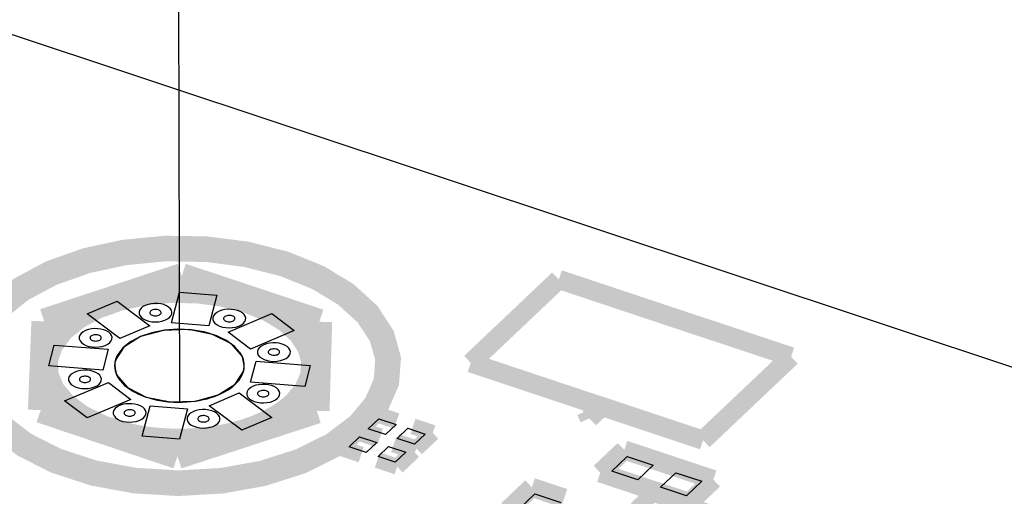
# Model space of a CAD drawing. Extents: x 0 to 1189, y 0 to 841.
# Tile 113 of 256: x 570.95 to 580.25, y 333.51 to 338.01. Entities that reach past the tile are written whole.
import ezdxf

# ---------------------------------------------------------------- set-up
doc = ezdxf.new("R2010")
doc.units = 0
doc.header["$LTSCALE"] = 65.395
doc.linetypes.add('DASHED', pattern=[0.2, 0.1, -0.1])
doc.layers.get('0').update_dxf_attribs({"linetype": 'CONTINUOUS'})

msp = doc.modelspace()

# ---------------------------------------------------------------- linework, layer by layer
at = {"color": 7, "linetype": 'DASHED'}
for p, q in [((572.1412, 483.3209), (572.4636, 334.4025)), ((578.0193, 398.7664), (578.1564, 335.4473))]:
    msp.add_line(p, q, dxfattribs=at)
at = {"color": 7, "linetype": 'Continuous'}
for p, q in [((644.9059, 313.2395), (570.0207, 338.1541)), ((572.3884, 335.1471), (572.4621, 335.4342)), ((572.4621, 335.4342), (572.8141, 335.4061)), ((572.8141, 335.4061), (572.7403, 335.119)), ((571.5904, 335.2295), (571.8752, 335.3496)), ((571.8752, 335.3496), (572.1839, 335.1178)), ((571.8991, 334.9977), (571.5904, 335.2295)), ((572.9213, 335.0585), (573.3343, 335.2327)), ((573.3343, 335.2327), (573.5471, 335.0729)), ((572.1839, 335.1178), (571.8991, 334.9977)), ((572.7403, 335.119), (572.3884, 335.1471)), ((573.1342, 334.8987), (572.9213, 335.0585)), ((573.5471, 335.0729), (573.1342, 334.8987)), ((571.2298, 334.7385), (571.2807, 334.9365)), ((571.2807, 334.9365), (571.7909, 334.8958)), ((571.7909, 334.8958), (571.7401, 334.6978)), ((571.7401, 334.6978), (571.2298, 334.7385)), ((571.8507, 334.7396), (571.8693, 334.6549)), ((573.0691, 334.6924), (573.0751, 334.7418)), ((573.1349, 334.5858), (573.1857, 334.7837)), ((573.1857, 334.7837), (573.6961, 334.743)), ((573.6961, 334.743), (573.6451, 334.545)), ((571.8693, 334.6549), (571.9723, 334.5338)), ((572.9894, 334.5656), (573.0691, 334.6924)), ((571.3787, 334.4086), (571.7916, 334.5828)), ((571.7916, 334.5828), (572.0045, 334.423)), ((572.8296, 334.4654), (572.9894, 334.5656)), ((573.6451, 334.545), (573.1349, 334.5858)), ((571.9723, 334.5338), (572.15, 334.4442)), ((572.15, 334.4442), (572.3753, 334.3997)), ((572.6139, 334.4072), (572.8296, 334.4654)), ((572.7419, 334.3637), (573.0267, 334.4838)), ((573.0267, 334.4838), (573.3355, 334.252)), ((571.5915, 334.2488), (571.3787, 334.4086)), ((572.0045, 334.423), (571.5915, 334.2488)), ((572.1117, 334.0754), (572.1855, 334.3625)), ((572.1855, 334.3625), (572.5374, 334.3344)), ((572.3753, 334.3997), (572.6139, 334.4072)), ((573.0506, 334.1319), (572.7419, 334.3637)), ((572.5374, 334.3344), (572.4637, 334.0473)), ((573.3355, 334.252), (573.0506, 334.1319)), ((574.2454, 334.1462), (574.3454, 334.2409)), ((574.3454, 334.2409), (574.5075, 334.1869)), ((574.5075, 334.1869), (574.4076, 334.0922)), ((572.4637, 334.0473), (572.1117, 334.0754)), ((574.4076, 334.0922), (574.2454, 334.1462)), ((574.5189, 334.0552), (574.6188, 334.1499)), ((574.6188, 334.1499), (574.781, 334.0959)), ((574.781, 334.0959), (574.6811, 334.0013)), ((574.0638, 333.974), (574.1637, 334.0687)), ((574.1637, 334.0687), (574.3259, 334.0148)), ((574.3259, 334.0148), (574.226, 333.9201)), ((574.6811, 334.0013), (574.5189, 334.0552)), ((574.226, 333.9201), (574.0638, 333.974)), ((574.3372, 333.883), (574.4371, 333.9777)), ((574.4371, 333.9777), (574.5993, 333.9238)), ((574.5993, 333.9238), (574.4994, 333.8291)), ((574.4994, 333.8291), (574.3372, 333.883)), ((576.5451, 333.7457), (576.6904, 333.8834)), ((576.6904, 333.8834), (576.935, 333.8021)), ((576.935, 333.8021), (576.7897, 333.6643)), ((576.7897, 333.6643), (576.5451, 333.7457)), ((577.0037, 333.5931), (577.149, 333.7309)), ((577.149, 333.7309), (577.3935, 333.6495)), ((577.3935, 333.6495), (577.2482, 333.5118)), ((575.6726, 333.3934), (575.8179, 333.5311)), ((575.8179, 333.5311), (576.0625, 333.4498)), ((577.2482, 333.5118), (577.0037, 333.5931))]:
    msp.add_line(p, q, dxfattribs=at)
at = {"color": 2, "linetype": 'Continuous'}
msp.add_line((572.1393, 334.4481), (572.1526, 334.4436), dxfattribs=at)
at = {"color": 7, "linetype": 'Continuous'}
for points, const_width in [([(574.159, 334.1765), (574.3224, 334.3728), (574.4161, 334.5869), (574.4326, 334.8071), (574.3732, 335.021), (574.238, 335.2276), (574.0328, 335.4151), (573.7708, 335.5734), (573.453, 335.7019), (573.0962, 335.7925), (572.7212, 335.8411), (572.3295, 335.8475), (571.943, 335.8102), (571.5833, 335.7325), (571.2515, 335.6147), (570.9676, 335.4623), (570.7435, 335.2823)], 0.2416), ([(571.1859, 335.1598), (572.4848, 335.5883)], 0.2416), ([(572.4848, 335.5883), (573.7839, 335.1561)], 0.2416), ([(573.5571, 334.3767), (573.6626, 334.5033), (573.723, 334.6415), (573.7337, 334.7836), (573.6954, 334.9215), (573.6081, 335.0549), (573.4757, 335.1758), (573.3067, 335.2779), (573.1017, 335.3608), (572.8715, 335.4193), (572.6295, 335.4506), (572.3768, 335.4548), (572.1275, 335.4307), (571.8954, 335.3806), (571.6814, 335.3046), (571.4982, 335.2063), (571.3536, 335.0902)], 0.2416), ([(570.7435, 335.2823), (570.582, 335.0729), (570.4993, 334.8455), (570.5016, 334.6174), (570.589, 334.3909), (570.7548, 334.183), (570.9974, 333.9957), (571.2985, 333.8434), (571.6551, 333.7273), (572.0403, 333.6564), (572.4502, 333.6313), (572.8607, 333.6547), (573.2475, 333.7239), (573.6067, 333.8384), (573.9113, 333.9895), (574.159, 334.1765)], 0.2416), ([(571.1533, 334.3216), (571.1859, 335.1598)], 0.2416), ([(571.3536, 335.0902), (571.2481, 334.9526), (571.1952, 334.8034), (571.1996, 334.6513), (571.2611, 334.5032), (571.3768, 334.3659), (571.5386, 334.2473), (571.7444, 334.1489), (571.9846, 334.0767)], 0.2416), ([(573.7839, 335.1561), (573.759, 334.3154)], 0.2416), ([(572.9525, 334.0808), (573.0726, 334.1133), (573.1897, 334.1542), (573.295, 334.2003), (573.3941, 334.2542), (573.4797, 334.3117), (573.5571, 334.3767)], 0.2416), ([(572.4442, 333.8863), (571.1533, 334.3216)], 0.2416), ([(573.759, 334.3154), (572.4442, 333.8863)], 0.2416), ([(574.3268, 334.282), (574.1723, 334.1356)], 0.151), ([(574.514, 334.2197), (574.3268, 334.282)], 0.151), ([(571.9846, 334.0767), (572.0011, 334.0731)], 0.2416), ([(572.0011, 334.0731), (572.0136, 334.0704), (572.0302, 334.0669)], 0.2416), ([(572.0302, 334.0669), (572.0439, 334.0642)], 0.2416), ([(572.0439, 334.0642), (572.0692, 334.0595), (572.0989, 334.0543), (572.1288, 334.0496), (572.1589, 334.0452), (572.1848, 334.0418), (572.2179, 334.038)], 0.2416), ([(572.2179, 334.038), (572.341, 334.0281), (572.4652, 334.025), (572.5894, 334.0287), (572.7124, 334.0392), (572.833, 334.0564), (572.9525, 334.0808)], 0.2416), ([(574.1451, 334.1098), (573.9907, 333.9634)], 0.151), ([(574.3323, 334.0475), (574.1451, 334.1098)], 0.151), ([(574.1723, 334.1356), (574.3596, 334.0733)], 0.151), ([(574.8541, 334.1065), (574.6668, 334.1688)], 0.151), ([(574.6997, 333.9602), (574.8541, 334.1065)], 0.151), ([(574.6724, 333.9343), (574.4852, 333.9966)], 0.151), ([(574.5124, 334.0225), (574.6997, 333.9602)], 0.151), ([(573.9907, 333.9634), (574.1779, 333.9011)], 0.151), ([(574.518, 333.788), (574.6724, 333.9343)], 0.151), ([(576.6625, 333.9451), (576.4355, 333.7298)], 0.1812), ([(577.5032, 333.6654), (576.6625, 333.9451)], 0.1812), ([(574.3308, 333.8503), (574.518, 333.788)], 0.151), ([(576.4355, 333.7298), (577.2761, 333.4502)], 0.1812), ([(577.2761, 333.4502), (577.5032, 333.6654)], 0.1812), ([(575.79, 333.5927), (575.563, 333.3775)], 0.1812), ([(576.0957, 333.491), (575.79, 333.5927)], 0.1812), ([(576.9302, 333.5333), (576.7757, 333.3869)], 0.151), ([(577.4575, 333.3578), (576.9302, 333.5333)], 0.151)]:
    msp.add_lwpolyline(points, dxfattribs=dict(at, const_width=const_width))
at = {"color": 40, "linetype": 'Continuous', "const_width": 0.1812}
for points in [[(576.0436, 335.5554), (575.2125, 334.7677)], [(578.237, 334.8256), (576.0436, 335.5554)], [(577.4059, 334.0379), (578.237, 334.8256)], [(575.2125, 334.7677), (577.4059, 334.0379)], [(576.3325, 334.2439), (576.3015, 334.3123)], [(576.446, 334.3515), (576.3325, 334.2439)]]:
    msp.add_lwpolyline(points, dxfattribs=at)
at = {"color": 7, "linetype": 'Continuous'}
for points in [[(572.1004, 335.2846), (572.0877, 335.2681), (572.0811, 335.2501), (572.0813, 335.2322), (572.0882, 335.2143), (572.1013, 335.1979), (572.1204, 335.1831), (572.1442, 335.1711), (572.1723, 335.162), (572.2026, 335.1564), (572.235, 335.1544), (572.2673, 335.1562), (572.2978, 335.1617), (572.3262, 335.1707), (572.3502, 335.1826), (572.3697, 335.1974)], [(572.3697, 335.1974), (572.3826, 335.2129), (572.39, 335.2298), (572.3913, 335.2471), (572.3866, 335.264), (572.3759, 335.2803), (572.3598, 335.2951), (572.3391, 335.3075), (572.314, 335.3177), (572.2859, 335.3248), (572.2563, 335.3286), (572.2254, 335.3292), (572.195, 335.3262), (572.1666, 335.3201), (572.1404, 335.3108), (572.1181, 335.2988), (572.1004, 335.2846)], [(572.1895, 335.2565), (572.1851, 335.2509), (572.1829, 335.2447), (572.1829, 335.2385), (572.1853, 335.2324), (572.1898, 335.2268), (572.1963, 335.2217), (572.2045, 335.2176), (572.2141, 335.2145), (572.2245, 335.2126), (572.2356, 335.2119), (572.2467, 335.2125), (572.2572, 335.2144), (572.2669, 335.2175), (572.2751, 335.2216), (572.2818, 335.2266)], [(572.2818, 335.2266), (572.2862, 335.2319), (572.2888, 335.2377), (572.2892, 335.2437), (572.2876, 335.2495), (572.284, 335.255), (572.2784, 335.2601), (572.2713, 335.2644), (572.2627, 335.2679), (572.2531, 335.2703), (572.243, 335.2716), (572.2324, 335.2718), (572.2219, 335.2708), (572.2122, 335.2687), (572.2032, 335.2655), (572.1955, 335.2614), (572.1895, 335.2565)], [(572.7974, 335.229), (572.7847, 335.2124), (572.7781, 335.1945), (572.7783, 335.1765), (572.7852, 335.1587), (572.7983, 335.1423), (572.8174, 335.1275), (572.8412, 335.1155), (572.8693, 335.1063), (572.8996, 335.1007), (572.932, 335.0988), (572.9643, 335.1006), (572.9948, 335.1061), (573.0232, 335.1151), (573.0472, 335.127), (573.0667, 335.1418)], [(573.0667, 335.1418), (573.0796, 335.1572), (573.087, 335.1741), (573.0883, 335.1915), (573.0836, 335.2083), (573.0729, 335.2246), (573.0568, 335.2394), (573.0361, 335.2519), (573.011, 335.262), (572.9829, 335.2692), (572.9533, 335.273), (572.9224, 335.2735), (572.892, 335.2706), (572.8636, 335.2645), (572.8374, 335.2552), (572.8151, 335.2432), (572.7974, 335.229)], [(572.8865, 335.2009), (572.8821, 335.1952), (572.8799, 335.1891), (572.8799, 335.1829), (572.8823, 335.1768), (572.8868, 335.1712), (572.8933, 335.1661), (572.9015, 335.162), (572.9111, 335.1589), (572.9215, 335.1569), (572.9326, 335.1563), (572.9437, 335.1569), (572.9542, 335.1588), (572.9639, 335.1619), (572.9721, 335.1659), (572.9788, 335.171)], [(572.9788, 335.171), (572.9832, 335.1763), (572.9858, 335.1821), (572.9862, 335.188), (572.9846, 335.1938), (572.981, 335.1994), (572.9754, 335.2045), (572.9683, 335.2088), (572.9597, 335.2122), (572.9501, 335.2147), (572.94, 335.216), (572.9294, 335.2162), (572.9189, 335.2152), (572.9092, 335.2131), (572.9002, 335.2099), (572.8925, 335.2058), (572.8865, 335.2009)], [(571.5363, 335.0466), (571.5236, 335.0301), (571.5171, 335.0122), (571.5173, 334.9942), (571.5242, 334.9763), (571.5372, 334.9599), (571.5564, 334.9452), (571.5801, 334.9332), (571.6082, 334.924), (571.6386, 334.9184), (571.6709, 334.9164), (571.7033, 334.9183), (571.7338, 334.9237), (571.7621, 334.9328), (571.7861, 334.9447), (571.8057, 334.9594)], [(571.8057, 334.9594), (571.8186, 334.9749), (571.8259, 334.9918), (571.8272, 335.0092), (571.8226, 335.026), (571.8119, 335.0423), (571.7957, 335.0571), (571.7751, 335.0696), (571.75, 335.0797), (571.7219, 335.0868), (571.6923, 335.0907), (571.6614, 335.0912), (571.6309, 335.0883), (571.6026, 335.0821), (571.5764, 335.0728), (571.554, 335.0608), (571.5363, 335.0466)], [(571.6254, 335.0186), (571.6211, 335.0129), (571.6188, 335.0067), (571.6189, 335.0006), (571.6213, 334.9945), (571.6257, 334.9888), (571.6323, 334.9838), (571.6404, 334.9797), (571.6501, 334.9765), (571.6605, 334.9746), (571.6716, 334.9739), (571.6827, 334.9746), (571.6931, 334.9764), (571.7028, 334.9795), (571.7111, 334.9836), (571.7178, 334.9887)], [(571.7178, 334.9887), (571.7222, 334.994), (571.7247, 334.9998), (571.7252, 335.0057), (571.7236, 335.0115), (571.7199, 335.0171), (571.7144, 335.0221), (571.7073, 335.0264), (571.6987, 335.0299), (571.689, 335.0324), (571.6789, 335.0337), (571.6683, 335.0338), (571.6579, 335.0328), (571.6481, 335.0307), (571.6392, 335.0275), (571.6315, 335.0234), (571.6254, 335.0186)], [(573.0367, 334.8636), (572.9802, 334.9269), (572.9019, 334.9823), (572.805, 335.0276), (572.6936, 335.0607), (572.5725, 335.0803), (572.4468, 335.0856), (572.3217, 335.0762), (572.2026, 335.0527), (572.0945, 335.016), (572.002, 334.9677), (571.9283, 334.9091)], [(573.0751, 334.7418), (573.0565, 334.8266), (572.9535, 334.9477), (572.7758, 335.0373), (572.5505, 335.0818), (572.3118, 335.0743), (572.0962, 335.0161), (571.9363, 334.9159)], [(571.9363, 334.9159), (571.8567, 334.7891), (571.8507, 334.7396)], [(571.9283, 334.9091), (571.8768, 334.8417), (571.8516, 334.7685), (571.8549, 334.694), (571.8866, 334.6217), (571.9452, 334.555), (572.0279, 334.4969), (572.1311, 334.4502)], [(573.2191, 334.9124), (573.2063, 334.8959), (573.1998, 334.878), (573.2, 334.86), (573.2069, 334.8421), (573.22, 334.8257), (573.2391, 334.8109), (573.2628, 334.7989), (573.291, 334.7898), (573.3213, 334.7842), (573.3537, 334.7822), (573.386, 334.784), (573.4165, 334.7895), (573.4448, 334.7985), (573.4689, 334.8105), (573.4884, 334.8252)], [(573.4884, 334.8252), (573.5013, 334.8407), (573.5087, 334.8576), (573.51, 334.8749), (573.5053, 334.8918), (573.4946, 334.9081), (573.4784, 334.9229), (573.4578, 334.9353), (573.4327, 334.9455), (573.4046, 334.9526), (573.375, 334.9565), (573.3441, 334.957), (573.3137, 334.954), (573.2853, 334.9479), (573.2591, 334.9386), (573.2367, 334.9266), (573.2191, 334.9124)], [(572.9902, 334.5653), (573.0304, 334.6106), (573.0588, 334.6598), (573.0739, 334.7109), (573.0752, 334.7626), (573.0627, 334.8138), (573.0367, 334.8636)], [(573.3082, 334.8843), (573.3038, 334.8787), (573.3016, 334.8725), (573.3016, 334.8664), (573.304, 334.8602), (573.3085, 334.8546), (573.315, 334.8496), (573.3232, 334.8454), (573.3328, 334.8423), (573.3432, 334.8404), (573.3543, 334.8397), (573.3654, 334.8403), (573.3759, 334.8422), (573.3856, 334.8453), (573.3938, 334.8494), (573.4005, 334.8544)], [(573.4005, 334.8544), (573.4049, 334.8597), (573.4075, 334.8655), (573.4079, 334.8715), (573.4063, 334.8773), (573.4026, 334.8829), (573.3971, 334.8879), (573.39, 334.8922), (573.3814, 334.8957), (573.3718, 334.8981), (573.3616, 334.8994), (573.351, 334.8996), (573.3406, 334.8986), (573.3309, 334.8965), (573.3219, 334.8933), (573.3142, 334.8892), (573.3082, 334.8843)], [(571.4356, 334.6545), (571.4228, 334.638), (571.4163, 334.6201), (571.4165, 334.6021), (571.4234, 334.5842), (571.4365, 334.5678), (571.4556, 334.5531), (571.4793, 334.5411), (571.5075, 334.5319), (571.5378, 334.5263), (571.5702, 334.5243), (571.6025, 334.5262), (571.633, 334.5316), (571.6614, 334.5407), (571.6854, 334.5526), (571.7049, 334.5673)], [(571.7049, 334.5673), (571.7178, 334.5828), (571.7252, 334.5997), (571.7265, 334.617), (571.7218, 334.6339), (571.7111, 334.6502), (571.695, 334.665), (571.6743, 334.6775), (571.6492, 334.6876), (571.6211, 334.6947), (571.5915, 334.6986), (571.5606, 334.6991), (571.5302, 334.6962), (571.5018, 334.69), (571.4756, 334.6807), (571.4533, 334.6687), (571.4356, 334.6545)], [(571.617, 334.5966), (571.6214, 334.6019), (571.624, 334.6077), (571.6244, 334.6136), (571.6228, 334.6194), (571.6192, 334.625), (571.6136, 334.63), (571.6065, 334.6343), (571.5979, 334.6378), (571.5883, 334.6402), (571.5781, 334.6416), (571.5676, 334.6417), (571.5571, 334.6407), (571.5474, 334.6386), (571.5384, 334.6354), (571.5307, 334.6313), (571.5247, 334.6265)], [(571.5247, 334.6265), (571.5203, 334.6208), (571.5181, 334.6146), (571.5181, 334.6085), (571.5205, 334.6024), (571.525, 334.5967), (571.5315, 334.5917), (571.5397, 334.5876), (571.5493, 334.5844), (571.5597, 334.5825), (571.5708, 334.5818), (571.5819, 334.5825), (571.5924, 334.5843), (571.6021, 334.5874), (571.6103, 334.5915), (571.617, 334.5966)], [(572.1311, 334.4502), (572.2396, 334.4192), (572.359, 334.4006), (572.4805, 334.396), (572.6035, 334.4052), (572.7187, 334.4276), (572.8256, 334.4631), (572.9162, 334.509), (572.9902, 334.5653)], [(573.3876, 334.4331), (573.4005, 334.4486), (573.4079, 334.4655), (573.4092, 334.4828), (573.4045, 334.4997), (573.3939, 334.516), (573.3777, 334.5308), (573.357, 334.5432), (573.332, 334.5534), (573.3038, 334.5605), (573.2743, 334.5644), (573.2434, 334.5649), (573.2129, 334.5619), (573.1845, 334.5558), (573.1584, 334.5465), (573.136, 334.5345), (573.1183, 334.5203)], [(573.1183, 334.5203), (573.1086, 334.5087), (573.1019, 334.4961), (573.0987, 334.4831), (573.0989, 334.47), (573.1026, 334.457), (573.1097, 334.4445)], [(573.1097, 334.4445), (573.1241, 334.4292), (573.144, 334.4155), (573.1684, 334.4044), (573.1963, 334.3962), (573.2265, 334.3914), (573.2573, 334.3901), (573.2885, 334.3924), (573.3183, 334.3981), (573.3455, 334.407), (573.3689, 334.4188), (573.3876, 334.4331)], [(573.2074, 334.4922), (573.203, 334.4866), (573.2008, 334.4804), (573.2009, 334.4743), (573.2032, 334.4681), (573.2077, 334.4625), (573.2143, 334.4574), (573.2224, 334.4533), (573.2321, 334.4502), (573.2425, 334.4483), (573.2535, 334.4476), (573.2646, 334.4482), (573.2751, 334.4501), (573.2848, 334.4532), (573.293, 334.4573), (573.2997, 334.4623)], [(573.2997, 334.4623), (573.3042, 334.4676), (573.3067, 334.4734), (573.3071, 334.4794), (573.3055, 334.4852), (573.3019, 334.4908), (573.2963, 334.4958), (573.2892, 334.5001), (573.2807, 334.5036), (573.271, 334.506), (573.2609, 334.5073), (573.2503, 334.5075), (573.2398, 334.5065), (573.2301, 334.5044), (573.2211, 334.5012), (573.2135, 334.4971), (573.2074, 334.4922)], [(572.1266, 334.2508), (572.1395, 334.2662), (572.1469, 334.2831), (572.1482, 334.3005), (572.1435, 334.3174), (572.1328, 334.3336), (572.1166, 334.3484), (572.096, 334.3609), (572.0709, 334.371), (572.0428, 334.3782), (572.0132, 334.382), (571.9823, 334.3825), (571.9519, 334.3796), (571.9235, 334.3735), (571.8973, 334.3642), (571.8749, 334.3522), (571.8573, 334.338)], [(571.8573, 334.338), (571.8445, 334.3214), (571.838, 334.3035), (571.8382, 334.2855), (571.8451, 334.2677), (571.8582, 334.2513), (571.8773, 334.2365), (571.901, 334.2245), (571.9292, 334.2153), (571.9595, 334.2098), (571.9918, 334.2078), (572.0242, 334.2096), (572.0547, 334.2151), (572.083, 334.2241), (572.1071, 334.236), (572.1266, 334.2508)], [(571.9464, 334.3099), (571.942, 334.3042), (571.9398, 334.2981), (571.9398, 334.2919), (571.9422, 334.2858), (571.9467, 334.2802), (571.9532, 334.2751), (571.9614, 334.271), (571.971, 334.2679), (571.9814, 334.2659), (571.9925, 334.2653), (572.0036, 334.2659), (572.0141, 334.2678), (572.0238, 334.2709), (572.032, 334.2749), (572.0387, 334.28)], [(572.0387, 334.28), (572.0431, 334.2853), (572.0457, 334.2911), (572.0461, 334.2971), (572.0445, 334.3028), (572.0408, 334.3084), (572.0353, 334.3135), (572.0282, 334.3178), (572.0196, 334.3212), (572.01, 334.3237), (571.9998, 334.325), (571.9892, 334.3252), (571.9788, 334.3242), (571.9691, 334.3221), (571.9601, 334.3189), (571.9524, 334.3148), (571.9464, 334.3099)], [(572.5543, 334.2823), (572.5415, 334.2658), (572.535, 334.2479), (572.5352, 334.2299), (572.5421, 334.212), (572.5552, 334.1956), (572.5743, 334.1809), (572.598, 334.1689), (572.6262, 334.1597), (572.6565, 334.1541), (572.6888, 334.1521), (572.7212, 334.154), (572.7517, 334.1594), (572.78, 334.1685), (572.8041, 334.1804), (572.8236, 334.1951)], [(572.8236, 334.1951), (572.8365, 334.2106), (572.8439, 334.2275), (572.8452, 334.2449), (572.8405, 334.2617), (572.8298, 334.278), (572.8136, 334.2928), (572.793, 334.3053), (572.7679, 334.3154), (572.7398, 334.3226), (572.7102, 334.3264), (572.6793, 334.3269), (572.6489, 334.324), (572.6205, 334.3178), (572.5943, 334.3085), (572.5719, 334.2965), (572.5543, 334.2823)], [(572.7357, 334.2244), (572.7401, 334.2297), (572.7427, 334.2355), (572.7431, 334.2414), (572.7415, 334.2472), (572.7378, 334.2528), (572.7323, 334.2579), (572.7252, 334.2621), (572.7166, 334.2656), (572.707, 334.2681), (572.6968, 334.2694), (572.6862, 334.2695), (572.6758, 334.2685), (572.6661, 334.2664), (572.6571, 334.2633), (572.6494, 334.2591), (572.6434, 334.2543)], [(572.6434, 334.2543), (572.639, 334.2486), (572.6368, 334.2425), (572.6368, 334.2363), (572.6392, 334.2302), (572.6437, 334.2245), (572.6502, 334.2195), (572.6584, 334.2154), (572.668, 334.2122), (572.6784, 334.2103), (572.6895, 334.2096), (572.7006, 334.2103), (572.7111, 334.2121), (572.7208, 334.2152), (572.729, 334.2193), (572.7357, 334.2244)]]:
    msp.add_lwpolyline(points, dxfattribs=at)
at = {"color": 2, "linetype": 'Continuous'}
for points in [[(573.0392, 334.8575), (572.986, 334.9202), (572.9099, 334.9765), (572.815, 335.0228), (572.7052, 335.0572), (572.5851, 335.0782), (572.4599, 335.0849), (572.3348, 335.0771), (572.2151, 335.0551), (572.1059, 335.0198), (572.0117, 334.9727), (571.9367, 334.9158)], [(571.9367, 334.9158), (571.9114, 334.8893), (571.8896, 334.8605), (571.8726, 334.8308), (571.8603, 334.8003), (571.8533, 334.7705), (571.8508, 334.7387)], [(573.075, 334.7398), (573.0742, 334.759), (573.0713, 334.7794), (573.0666, 334.7984), (573.0595, 334.8184), (573.0504, 334.8382), (573.0392, 334.8575)], [(571.8508, 334.7387), (571.8513, 334.7255), (571.8528, 334.7123), (571.8554, 334.698), (571.8587, 334.6849), (571.8629, 334.6719), (571.8686, 334.6575)], [(573.0683, 334.6909), (573.07, 334.6981), (573.0718, 334.7064), (573.0731, 334.7148), (573.0741, 334.7232), (573.0747, 334.7316), (573.075, 334.7398)], [(571.8686, 334.6575), (571.879, 334.6367), (571.8924, 334.6151), (571.9084, 334.5942), (571.9268, 334.5739), (571.9475, 334.5543), (571.9713, 334.535)], [(572.9891, 334.5657), (573.0077, 334.5846), (573.025, 334.6053), (573.0391, 334.6255), (573.0515, 334.6472), (573.0609, 334.6682), (573.0683, 334.6909)], [(572.8271, 334.4646), (572.8573, 334.4781), (572.8874, 334.4934), (572.9157, 334.5098), (572.942, 334.5273), (572.9662, 334.5456), (572.9891, 334.5657)], [(571.9713, 334.535), (571.9938, 334.519), (572.0194, 334.5029), (572.0467, 334.4877), (572.0758, 334.4736), (572.1063, 334.4605), (572.1393, 334.4481)], [(572.1526, 334.4436), (572.1863, 334.4333), (572.2212, 334.4242), (572.257, 334.4163), (572.2956, 334.4094), (572.3329, 334.4042), (572.3728, 334.4002)], [(572.6114, 334.407), (572.6484, 334.413), (572.6867, 334.4207), (572.7239, 334.4298), (572.7582, 334.4397), (572.7931, 334.4514), (572.8271, 334.4646)], [(572.3728, 334.4002), (572.4109, 334.3977), (572.4515, 334.3966), (572.4921, 334.397), (572.5325, 334.3989), (572.5706, 334.4021), (572.6114, 334.407)]]:
    msp.add_lwpolyline(points, dxfattribs=at)

doc.saveas('drawing.dxf')
